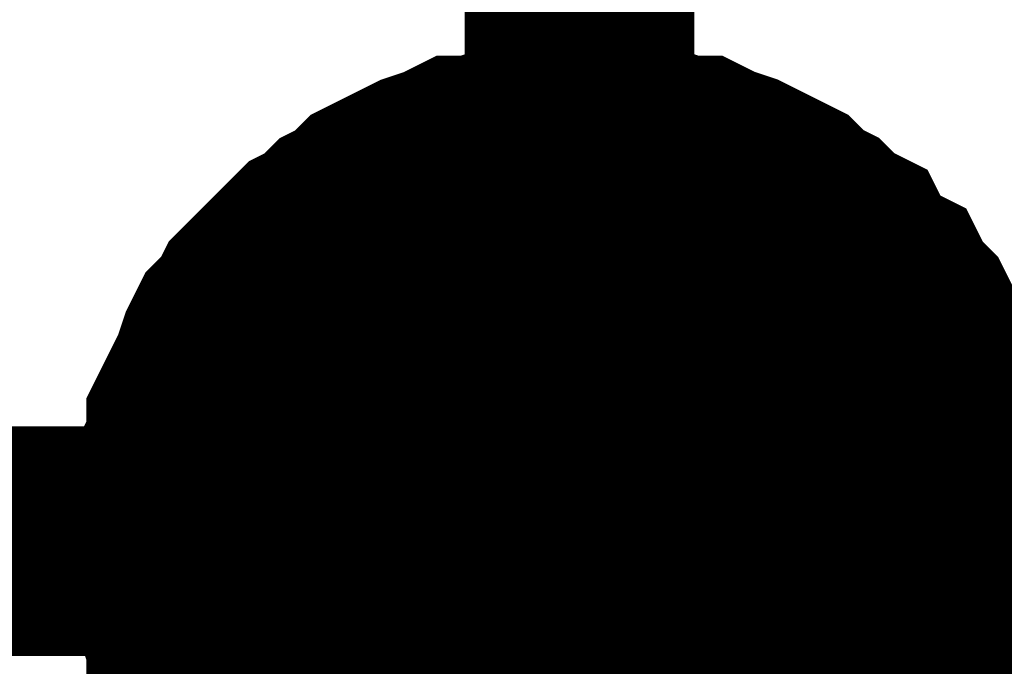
# Model space of a CAD drawing. Header units: inches. Extents: x 0 to 17, y 0 to 11.
# Tile 9 of 48: x 5.9216 to 5.9722, y 5.5435 to 5.5767. Entities that reach past the tile are written whole.
import ezdxf

# ---------------------------------------------------------------- set-up
doc = ezdxf.new("R2010")
doc.units = ezdxf.units.IN
doc.header["$MEASUREMENT"] = 0
doc.layers.add('Sheet', color=255, linetype='Continuous')

msp = doc.modelspace()

# ---------------------------------------------------------------- linework, layer by layer
at = {"layer": 'Sheet'}
for points in [[(5.950396, 5.619738, 0.0118, 0.0118, 0), (5.950396, 5.549957, 0.0118, 0.0118, 0)], [(5.930177, 5.549957, 0.0118, 0.0118, 0), (5.930177, 5.551146, 0.0118, 0.0118, 0), (5.930177, 5.551939, 0.0118, 0.0118, 0), (5.930574, 5.552732, 0.0118, 0.0118, 0), (5.930574, 5.553922, 0.0118, 0.0118, 0), (5.93097, 5.554715, 0.0118, 0.0118, 0), (5.93097, 5.555904, 0.0118, 0.0118, 0), (5.931367, 5.556697, 0.0118, 0.0118, 0), (5.931763, 5.55749, 0.0118, 0.0118, 0), (5.93216, 5.558283, 0.0118, 0.0118, 0), (5.932556, 5.559472, 0.0118, 0.0118, 0), (5.932952, 5.560265, 0.0118, 0.0118, 0), (5.933745, 5.561058, 0.0118, 0.0118, 0), (5.934142, 5.561851, 0.0118, 0.0118, 0), (5.934935, 5.562644, 0.0118, 0.0118, 0), (5.935331, 5.563041, 0.0118, 0.0118, 0), (5.936124, 5.563834, 0.0118, 0.0118, 0), (5.936917, 5.564627, 0.0118, 0.0118, 0), (5.93771, 5.565023, 0.0118, 0.0118, 0), (5.938503, 5.565816, 0.0118, 0.0118, 0), (5.939296, 5.566213, 0.0118, 0.0118, 0), (5.940089, 5.567005, 0.0118, 0.0118, 0), (5.940882, 5.567402, 0.0118, 0.0118, 0), (5.941674, 5.567798, 0.0118, 0.0118, 0), (5.942467, 5.568195, 0.0118, 0.0118, 0), (5.943657, 5.568591, 0.0118, 0.0118, 0), (5.94445, 5.568988, 0.0118, 0.0118, 0), (5.945243, 5.568988, 0.0118, 0.0118, 0), (5.946432, 5.569384, 0.0118, 0.0118, 0), (5.947225, 5.569384, 0.0118, 0.0118, 0), (5.948414, 5.569781, 0.0118, 0.0118, 0), (5.949207, 5.569781, 0.0118, 0.0118, 0), (5.950396, 5.569781, 0.0118, 0.0118, 0)], [(5.930177, 5.549957, 0.0118, 0.0118, 0), (5.930177, 5.551146, 0.0118, 0.0118, 0), (5.930177, 5.551939, 0.0118, 0.0118, 0), (5.930574, 5.552732, 0.0118, 0.0118, 0), (5.930574, 5.553922, 0.0118, 0.0118, 0), (5.93097, 5.554715, 0.0118, 0.0118, 0), (5.93097, 5.555904, 0.0118, 0.0118, 0), (5.931367, 5.556697, 0.0118, 0.0118, 0), (5.931763, 5.55749, 0.0118, 0.0118, 0), (5.93216, 5.558283, 0.0118, 0.0118, 0), (5.932556, 5.559472, 0.0118, 0.0118, 0), (5.932952, 5.560265, 0.0118, 0.0118, 0), (5.933745, 5.561058, 0.0118, 0.0118, 0), (5.934142, 5.561851, 0.0118, 0.0118, 0), (5.934935, 5.562644, 0.0118, 0.0118, 0), (5.935331, 5.563041, 0.0118, 0.0118, 0), (5.936124, 5.563834, 0.0118, 0.0118, 0), (5.936917, 5.564627, 0.0118, 0.0118, 0), (5.93771, 5.565023, 0.0118, 0.0118, 0), (5.938503, 5.565816, 0.0118, 0.0118, 0), (5.939296, 5.566213, 0.0118, 0.0118, 0), (5.940089, 5.567005, 0.0118, 0.0118, 0), (5.940882, 5.567402, 0.0118, 0.0118, 0), (5.941674, 5.567798, 0.0118, 0.0118, 0), (5.942467, 5.568195, 0.0118, 0.0118, 0), (5.943657, 5.568591, 0.0118, 0.0118, 0), (5.94445, 5.568988, 0.0118, 0.0118, 0), (5.945243, 5.568988, 0.0118, 0.0118, 0), (5.946432, 5.569384, 0.0118, 0.0118, 0), (5.947225, 5.569384, 0.0118, 0.0118, 0), (5.948414, 5.569781, 0.0118, 0.0118, 0), (5.949207, 5.569781, 0.0118, 0.0118, 0), (5.950396, 5.569781, 0.0118, 0.0118, 0)], [(5.930177, 5.549957, 0.0118, 0.0118, 0), (5.930177, 5.551146, 0.0118, 0.0118, 0), (5.930177, 5.551939, 0.0118, 0.0118, 0), (5.930574, 5.552732, 0.0118, 0.0118, 0), (5.930574, 5.553922, 0.0118, 0.0118, 0), (5.93097, 5.554715, 0.0118, 0.0118, 0), (5.93097, 5.555904, 0.0118, 0.0118, 0), (5.931367, 5.556697, 0.0118, 0.0118, 0), (5.931763, 5.55749, 0.0118, 0.0118, 0), (5.93216, 5.558283, 0.0118, 0.0118, 0), (5.932556, 5.559472, 0.0118, 0.0118, 0), (5.932952, 5.560265, 0.0118, 0.0118, 0), (5.933745, 5.561058, 0.0118, 0.0118, 0), (5.934142, 5.561851, 0.0118, 0.0118, 0), (5.934935, 5.562644, 0.0118, 0.0118, 0), (5.935331, 5.563041, 0.0118, 0.0118, 0), (5.936124, 5.563834, 0.0118, 0.0118, 0), (5.936917, 5.564627, 0.0118, 0.0118, 0), (5.93771, 5.565023, 0.0118, 0.0118, 0), (5.938503, 5.565816, 0.0118, 0.0118, 0), (5.939296, 5.566213, 0.0118, 0.0118, 0), (5.940089, 5.567005, 0.0118, 0.0118, 0), (5.940882, 5.567402, 0.0118, 0.0118, 0), (5.941674, 5.567798, 0.0118, 0.0118, 0), (5.942467, 5.568195, 0.0118, 0.0118, 0), (5.943657, 5.568591, 0.0118, 0.0118, 0), (5.94445, 5.568988, 0.0118, 0.0118, 0), (5.945243, 5.568988, 0.0118, 0.0118, 0), (5.946432, 5.569384, 0.0118, 0.0118, 0), (5.947225, 5.569384, 0.0118, 0.0118, 0), (5.948414, 5.569781, 0.0118, 0.0118, 0), (5.949207, 5.569781, 0.0118, 0.0118, 0), (5.950396, 5.569781, 0.0118, 0.0118, 0)], [(5.930177, 5.549957, 0.0118, 0.0118, 0), (5.930177, 5.551146, 0.0118, 0.0118, 0), (5.930177, 5.551939, 0.0118, 0.0118, 0), (5.930574, 5.552732, 0.0118, 0.0118, 0), (5.930574, 5.553922, 0.0118, 0.0118, 0), (5.93097, 5.554715, 0.0118, 0.0118, 0), (5.93097, 5.555904, 0.0118, 0.0118, 0), (5.931367, 5.556697, 0.0118, 0.0118, 0), (5.931763, 5.55749, 0.0118, 0.0118, 0), (5.93216, 5.558283, 0.0118, 0.0118, 0), (5.932556, 5.559472, 0.0118, 0.0118, 0), (5.932952, 5.560265, 0.0118, 0.0118, 0), (5.933745, 5.561058, 0.0118, 0.0118, 0), (5.934142, 5.561851, 0.0118, 0.0118, 0), (5.934935, 5.562644, 0.0118, 0.0118, 0), (5.935331, 5.563041, 0.0118, 0.0118, 0), (5.936124, 5.563834, 0.0118, 0.0118, 0), (5.936917, 5.564627, 0.0118, 0.0118, 0), (5.93771, 5.565023, 0.0118, 0.0118, 0), (5.938503, 5.565816, 0.0118, 0.0118, 0), (5.939296, 5.566213, 0.0118, 0.0118, 0), (5.940089, 5.567005, 0.0118, 0.0118, 0), (5.940882, 5.567402, 0.0118, 0.0118, 0), (5.941674, 5.567798, 0.0118, 0.0118, 0), (5.942467, 5.568195, 0.0118, 0.0118, 0), (5.943657, 5.568591, 0.0118, 0.0118, 0), (5.94445, 5.568988, 0.0118, 0.0118, 0), (5.945243, 5.568988, 0.0118, 0.0118, 0), (5.946432, 5.569384, 0.0118, 0.0118, 0), (5.947225, 5.569384, 0.0118, 0.0118, 0), (5.948414, 5.569781, 0.0118, 0.0118, 0), (5.949207, 5.569781, 0.0118, 0.0118, 0), (5.950396, 5.569781, 0.0118, 0.0118, 0)], [(5.950396, 5.569781, 0.0118, 0.0118, 0), (5.950396, 5.569781, 0.0118, 0.0118, 0)], [(5.950396, 5.569781, 0.0118, 0.0118, 0), (5.951586, 5.569781, 0.0118, 0.0118, 0), (5.952379, 5.569781, 0.0118, 0.0118, 0), (5.953568, 5.569384, 0.0118, 0.0118, 0), (5.954361, 5.569384, 0.0118, 0.0118, 0), (5.95555, 5.568988, 0.0118, 0.0118, 0), (5.956343, 5.568988, 0.0118, 0.0118, 0), (5.957136, 5.568591, 0.0118, 0.0118, 0), (5.958326, 5.568195, 0.0118, 0.0118, 0), (5.959118, 5.567798, 0.0118, 0.0118, 0), (5.959911, 5.567402, 0.0118, 0.0118, 0), (5.960704, 5.567005, 0.0118, 0.0118, 0), (5.961497, 5.566213, 0.0118, 0.0118, 0), (5.96229, 5.565816, 0.0118, 0.0118, 0), (5.963083, 5.565023, 0.0118, 0.0118, 0), (5.963876, 5.564627, 0.0118, 0.0118, 0), (5.964272, 5.563834, 0.0118, 0.0118, 0), (5.965065, 5.563041, 0.0118, 0.0118, 0), (5.965858, 5.562644, 0.0118, 0.0118, 0), (5.966255, 5.561851, 0.0118, 0.0118, 0), (5.967048, 5.561058, 0.0118, 0.0118, 0), (5.967444, 5.560265, 0.0118, 0.0118, 0), (5.96784, 5.559472, 0.0118, 0.0118, 0), (5.968237, 5.558283, 0.0118, 0.0118, 0), (5.968633, 5.55749, 0.0118, 0.0118, 0), (5.96903, 5.556697, 0.0118, 0.0118, 0), (5.969426, 5.555904, 0.0118, 0.0118, 0), (5.969426, 5.554715, 0.0118, 0.0118, 0), (5.969823, 5.553922, 0.0118, 0.0118, 0), (5.969823, 5.552732, 0.0118, 0.0118, 0), (5.970219, 5.551939, 0.0118, 0.0118, 0), (5.970219, 5.551146, 0.0118, 0.0118, 0), (5.970219, 5.549957, 0.0118, 0.0118, 0)], [(5.950396, 5.569781, 0.0118, 0.0118, 0), (5.950396, 5.569781, 0.0118, 0.0118, 0)], [(5.950396, 5.569781, 0.0118, 0.0118, 0), (5.951586, 5.569781, 0.0118, 0.0118, 0), (5.952379, 5.569781, 0.0118, 0.0118, 0), (5.953568, 5.569384, 0.0118, 0.0118, 0), (5.954361, 5.569384, 0.0118, 0.0118, 0), (5.95555, 5.568988, 0.0118, 0.0118, 0), (5.956343, 5.568988, 0.0118, 0.0118, 0), (5.957136, 5.568591, 0.0118, 0.0118, 0), (5.958326, 5.568195, 0.0118, 0.0118, 0), (5.959118, 5.567798, 0.0118, 0.0118, 0), (5.959911, 5.567402, 0.0118, 0.0118, 0), (5.960704, 5.567005, 0.0118, 0.0118, 0), (5.961497, 5.566213, 0.0118, 0.0118, 0), (5.96229, 5.565816, 0.0118, 0.0118, 0), (5.963083, 5.565023, 0.0118, 0.0118, 0), (5.963876, 5.564627, 0.0118, 0.0118, 0), (5.964272, 5.563834, 0.0118, 0.0118, 0), (5.965065, 5.563041, 0.0118, 0.0118, 0), (5.965858, 5.562644, 0.0118, 0.0118, 0), (5.966255, 5.561851, 0.0118, 0.0118, 0), (5.967048, 5.561058, 0.0118, 0.0118, 0), (5.967444, 5.560265, 0.0118, 0.0118, 0), (5.96784, 5.559472, 0.0118, 0.0118, 0), (5.968237, 5.558283, 0.0118, 0.0118, 0), (5.968633, 5.55749, 0.0118, 0.0118, 0), (5.96903, 5.556697, 0.0118, 0.0118, 0), (5.969426, 5.555904, 0.0118, 0.0118, 0), (5.969426, 5.554715, 0.0118, 0.0118, 0), (5.969823, 5.553922, 0.0118, 0.0118, 0), (5.969823, 5.552732, 0.0118, 0.0118, 0), (5.970219, 5.551939, 0.0118, 0.0118, 0), (5.970219, 5.551146, 0.0118, 0.0118, 0), (5.970219, 5.549957, 0.0118, 0.0118, 0)], [(5.950396, 5.569781, 0.0118, 0.0118, 0), (5.950396, 5.569781, 0.0118, 0.0118, 0)], [(5.950396, 5.569781, 0.0118, 0.0118, 0), (5.951586, 5.569781, 0.0118, 0.0118, 0), (5.952379, 5.569781, 0.0118, 0.0118, 0), (5.953568, 5.569384, 0.0118, 0.0118, 0), (5.954361, 5.569384, 0.0118, 0.0118, 0), (5.95555, 5.568988, 0.0118, 0.0118, 0), (5.956343, 5.568988, 0.0118, 0.0118, 0), (5.957136, 5.568591, 0.0118, 0.0118, 0), (5.958326, 5.568195, 0.0118, 0.0118, 0), (5.959118, 5.567798, 0.0118, 0.0118, 0), (5.959911, 5.567402, 0.0118, 0.0118, 0), (5.960704, 5.567005, 0.0118, 0.0118, 0), (5.961497, 5.566213, 0.0118, 0.0118, 0), (5.96229, 5.565816, 0.0118, 0.0118, 0), (5.963083, 5.565023, 0.0118, 0.0118, 0), (5.963876, 5.564627, 0.0118, 0.0118, 0), (5.964272, 5.563834, 0.0118, 0.0118, 0), (5.965065, 5.563041, 0.0118, 0.0118, 0), (5.965858, 5.562644, 0.0118, 0.0118, 0), (5.966255, 5.561851, 0.0118, 0.0118, 0), (5.967048, 5.561058, 0.0118, 0.0118, 0), (5.967444, 5.560265, 0.0118, 0.0118, 0), (5.96784, 5.559472, 0.0118, 0.0118, 0), (5.968237, 5.558283, 0.0118, 0.0118, 0), (5.968633, 5.55749, 0.0118, 0.0118, 0), (5.96903, 5.556697, 0.0118, 0.0118, 0), (5.969426, 5.555904, 0.0118, 0.0118, 0), (5.969426, 5.554715, 0.0118, 0.0118, 0), (5.969823, 5.553922, 0.0118, 0.0118, 0), (5.969823, 5.552732, 0.0118, 0.0118, 0), (5.970219, 5.551939, 0.0118, 0.0118, 0), (5.970219, 5.551146, 0.0118, 0.0118, 0), (5.970219, 5.549957, 0.0118, 0.0118, 0)], [(5.950396, 5.569781, 0.0118, 0.0118, 0), (5.950396, 5.569781, 0.0118, 0.0118, 0)], [(5.950396, 5.569781, 0.0118, 0.0118, 0), (5.951586, 5.569781, 0.0118, 0.0118, 0), (5.952379, 5.569781, 0.0118, 0.0118, 0), (5.953568, 5.569384, 0.0118, 0.0118, 0), (5.954361, 5.569384, 0.0118, 0.0118, 0), (5.95555, 5.568988, 0.0118, 0.0118, 0), (5.956343, 5.568988, 0.0118, 0.0118, 0), (5.957136, 5.568591, 0.0118, 0.0118, 0), (5.958326, 5.568195, 0.0118, 0.0118, 0), (5.959118, 5.567798, 0.0118, 0.0118, 0), (5.959911, 5.567402, 0.0118, 0.0118, 0), (5.960704, 5.567005, 0.0118, 0.0118, 0), (5.961497, 5.566213, 0.0118, 0.0118, 0), (5.96229, 5.565816, 0.0118, 0.0118, 0), (5.963083, 5.565023, 0.0118, 0.0118, 0), (5.963876, 5.564627, 0.0118, 0.0118, 0), (5.964272, 5.563834, 0.0118, 0.0118, 0), (5.965065, 5.563041, 0.0118, 0.0118, 0), (5.965858, 5.562644, 0.0118, 0.0118, 0), (5.966255, 5.561851, 0.0118, 0.0118, 0), (5.967048, 5.561058, 0.0118, 0.0118, 0), (5.967444, 5.560265, 0.0118, 0.0118, 0), (5.96784, 5.559472, 0.0118, 0.0118, 0), (5.968237, 5.558283, 0.0118, 0.0118, 0), (5.968633, 5.55749, 0.0118, 0.0118, 0), (5.96903, 5.556697, 0.0118, 0.0118, 0), (5.969426, 5.555904, 0.0118, 0.0118, 0), (5.969426, 5.554715, 0.0118, 0.0118, 0), (5.969823, 5.553922, 0.0118, 0.0118, 0), (5.969823, 5.552732, 0.0118, 0.0118, 0), (5.970219, 5.551939, 0.0118, 0.0118, 0), (5.970219, 5.551146, 0.0118, 0.0118, 0), (5.970219, 5.549957, 0.0118, 0.0118, 0)], [(5.930177, 5.549957, 0.0039, 0.0039, 0), (5.930177, 5.551146, 0.0039, 0.0039, 0), (5.930177, 5.551939, 0.0039, 0.0039, 0), (5.930574, 5.552732, 0.0039, 0.0039, 0), (5.930574, 5.553922, 0.0039, 0.0039, 0), (5.93097, 5.554715, 0.0039, 0.0039, 0), (5.93097, 5.555904, 0.0039, 0.0039, 0), (5.931367, 5.556697, 0.0039, 0.0039, 0), (5.931763, 5.55749, 0.0039, 0.0039, 0), (5.93216, 5.558283, 0.0039, 0.0039, 0), (5.932556, 5.559472, 0.0039, 0.0039, 0), (5.932952, 5.560265, 0.0039, 0.0039, 0), (5.933745, 5.561058, 0.0039, 0.0039, 0), (5.934142, 5.561851, 0.0039, 0.0039, 0), (5.934935, 5.562644, 0.0039, 0.0039, 0), (5.935331, 5.563041, 0.0039, 0.0039, 0), (5.936124, 5.563834, 0.0039, 0.0039, 0), (5.936917, 5.564627, 0.0039, 0.0039, 0), (5.93771, 5.565023, 0.0039, 0.0039, 0), (5.938503, 5.565816, 0.0039, 0.0039, 0), (5.939296, 5.566213, 0.0039, 0.0039, 0), (5.940089, 5.567005, 0.0039, 0.0039, 0), (5.940882, 5.567402, 0.0039, 0.0039, 0), (5.941674, 5.567798, 0.0039, 0.0039, 0), (5.942467, 5.568195, 0.0039, 0.0039, 0), (5.943657, 5.568591, 0.0039, 0.0039, 0), (5.94445, 5.568988, 0.0039, 0.0039, 0), (5.945243, 5.568988, 0.0039, 0.0039, 0), (5.946432, 5.569384, 0.0039, 0.0039, 0), (5.947225, 5.569384, 0.0039, 0.0039, 0), (5.948414, 5.569781, 0.0039, 0.0039, 0), (5.949207, 5.569781, 0.0039, 0.0039, 0), (5.950396, 5.569781, 0.0039, 0.0039, 0)], [(5.930177, 5.549957, 0.0039, 0.0039, 0), (5.930177, 5.551146, 0.0039, 0.0039, 0), (5.930177, 5.551939, 0.0039, 0.0039, 0), (5.930574, 5.552732, 0.0039, 0.0039, 0), (5.930574, 5.553922, 0.0039, 0.0039, 0), (5.93097, 5.554715, 0.0039, 0.0039, 0), (5.93097, 5.555904, 0.0039, 0.0039, 0), (5.931367, 5.556697, 0.0039, 0.0039, 0), (5.931763, 5.55749, 0.0039, 0.0039, 0), (5.93216, 5.558283, 0.0039, 0.0039, 0), (5.932556, 5.559472, 0.0039, 0.0039, 0), (5.932952, 5.560265, 0.0039, 0.0039, 0), (5.933745, 5.561058, 0.0039, 0.0039, 0), (5.934142, 5.561851, 0.0039, 0.0039, 0), (5.934935, 5.562644, 0.0039, 0.0039, 0), (5.935331, 5.563041, 0.0039, 0.0039, 0), (5.936124, 5.563834, 0.0039, 0.0039, 0), (5.936917, 5.564627, 0.0039, 0.0039, 0), (5.93771, 5.565023, 0.0039, 0.0039, 0), (5.938503, 5.565816, 0.0039, 0.0039, 0), (5.939296, 5.566213, 0.0039, 0.0039, 0), (5.940089, 5.567005, 0.0039, 0.0039, 0), (5.940882, 5.567402, 0.0039, 0.0039, 0), (5.941674, 5.567798, 0.0039, 0.0039, 0), (5.942467, 5.568195, 0.0039, 0.0039, 0), (5.943657, 5.568591, 0.0039, 0.0039, 0), (5.94445, 5.568988, 0.0039, 0.0039, 0), (5.945243, 5.568988, 0.0039, 0.0039, 0), (5.946432, 5.569384, 0.0039, 0.0039, 0), (5.947225, 5.569384, 0.0039, 0.0039, 0), (5.948414, 5.569781, 0.0039, 0.0039, 0), (5.949207, 5.569781, 0.0039, 0.0039, 0), (5.950396, 5.569781, 0.0039, 0.0039, 0)], [(5.930177, 5.549957, 0.0039, 0.0039, 0), (5.930177, 5.551146, 0.0039, 0.0039, 0), (5.930177, 5.551939, 0.0039, 0.0039, 0), (5.930574, 5.552732, 0.0039, 0.0039, 0), (5.930574, 5.553922, 0.0039, 0.0039, 0), (5.93097, 5.554715, 0.0039, 0.0039, 0), (5.93097, 5.555904, 0.0039, 0.0039, 0), (5.931367, 5.556697, 0.0039, 0.0039, 0), (5.931763, 5.55749, 0.0039, 0.0039, 0), (5.93216, 5.558283, 0.0039, 0.0039, 0), (5.932556, 5.559472, 0.0039, 0.0039, 0), (5.932952, 5.560265, 0.0039, 0.0039, 0), (5.933745, 5.561058, 0.0039, 0.0039, 0), (5.934142, 5.561851, 0.0039, 0.0039, 0), (5.934935, 5.562644, 0.0039, 0.0039, 0), (5.935331, 5.563041, 0.0039, 0.0039, 0), (5.936124, 5.563834, 0.0039, 0.0039, 0), (5.936917, 5.564627, 0.0039, 0.0039, 0), (5.93771, 5.565023, 0.0039, 0.0039, 0), (5.938503, 5.565816, 0.0039, 0.0039, 0), (5.939296, 5.566213, 0.0039, 0.0039, 0), (5.940089, 5.567005, 0.0039, 0.0039, 0), (5.940882, 5.567402, 0.0039, 0.0039, 0), (5.941674, 5.567798, 0.0039, 0.0039, 0), (5.942467, 5.568195, 0.0039, 0.0039, 0), (5.943657, 5.568591, 0.0039, 0.0039, 0), (5.94445, 5.568988, 0.0039, 0.0039, 0), (5.945243, 5.568988, 0.0039, 0.0039, 0), (5.946432, 5.569384, 0.0039, 0.0039, 0), (5.947225, 5.569384, 0.0039, 0.0039, 0), (5.948414, 5.569781, 0.0039, 0.0039, 0), (5.949207, 5.569781, 0.0039, 0.0039, 0), (5.950396, 5.569781, 0.0039, 0.0039, 0)], [(5.930177, 5.549957, 0.0039, 0.0039, 0), (5.930177, 5.551146, 0.0039, 0.0039, 0), (5.930177, 5.551939, 0.0039, 0.0039, 0), (5.930574, 5.552732, 0.0039, 0.0039, 0), (5.930574, 5.553922, 0.0039, 0.0039, 0), (5.93097, 5.554715, 0.0039, 0.0039, 0), (5.93097, 5.555904, 0.0039, 0.0039, 0), (5.931367, 5.556697, 0.0039, 0.0039, 0), (5.931763, 5.55749, 0.0039, 0.0039, 0), (5.93216, 5.558283, 0.0039, 0.0039, 0), (5.932556, 5.559472, 0.0039, 0.0039, 0), (5.932952, 5.560265, 0.0039, 0.0039, 0), (5.933745, 5.561058, 0.0039, 0.0039, 0), (5.934142, 5.561851, 0.0039, 0.0039, 0), (5.934935, 5.562644, 0.0039, 0.0039, 0), (5.935331, 5.563041, 0.0039, 0.0039, 0), (5.936124, 5.563834, 0.0039, 0.0039, 0), (5.936917, 5.564627, 0.0039, 0.0039, 0), (5.93771, 5.565023, 0.0039, 0.0039, 0), (5.938503, 5.565816, 0.0039, 0.0039, 0), (5.939296, 5.566213, 0.0039, 0.0039, 0), (5.940089, 5.567005, 0.0039, 0.0039, 0), (5.940882, 5.567402, 0.0039, 0.0039, 0), (5.941674, 5.567798, 0.0039, 0.0039, 0), (5.942467, 5.568195, 0.0039, 0.0039, 0), (5.943657, 5.568591, 0.0039, 0.0039, 0), (5.94445, 5.568988, 0.0039, 0.0039, 0), (5.945243, 5.568988, 0.0039, 0.0039, 0), (5.946432, 5.569384, 0.0039, 0.0039, 0), (5.947225, 5.569384, 0.0039, 0.0039, 0), (5.948414, 5.569781, 0.0039, 0.0039, 0), (5.949207, 5.569781, 0.0039, 0.0039, 0), (5.950396, 5.569781, 0.0039, 0.0039, 0)], [(5.950396, 5.569781, 0.0039, 0.0039, 0), (5.950396, 5.569781, 0.0039, 0.0039, 0)], [(5.950396, 5.569781, 0.0039, 0.0039, 0), (5.951586, 5.569781, 0.0039, 0.0039, 0), (5.952379, 5.569781, 0.0039, 0.0039, 0), (5.953568, 5.569384, 0.0039, 0.0039, 0), (5.954361, 5.569384, 0.0039, 0.0039, 0), (5.95555, 5.568988, 0.0039, 0.0039, 0), (5.956343, 5.568988, 0.0039, 0.0039, 0), (5.957136, 5.568591, 0.0039, 0.0039, 0), (5.958326, 5.568195, 0.0039, 0.0039, 0), (5.959118, 5.567798, 0.0039, 0.0039, 0), (5.959911, 5.567402, 0.0039, 0.0039, 0), (5.960704, 5.567005, 0.0039, 0.0039, 0), (5.961497, 5.566213, 0.0039, 0.0039, 0), (5.96229, 5.565816, 0.0039, 0.0039, 0), (5.963083, 5.565023, 0.0039, 0.0039, 0), (5.963876, 5.564627, 0.0039, 0.0039, 0), (5.964272, 5.563834, 0.0039, 0.0039, 0), (5.965065, 5.563041, 0.0039, 0.0039, 0), (5.965858, 5.562644, 0.0039, 0.0039, 0), (5.966255, 5.561851, 0.0039, 0.0039, 0), (5.967048, 5.561058, 0.0039, 0.0039, 0), (5.967444, 5.560265, 0.0039, 0.0039, 0), (5.96784, 5.559472, 0.0039, 0.0039, 0), (5.968237, 5.558283, 0.0039, 0.0039, 0), (5.968633, 5.55749, 0.0039, 0.0039, 0), (5.96903, 5.556697, 0.0039, 0.0039, 0), (5.969426, 5.555904, 0.0039, 0.0039, 0), (5.969426, 5.554715, 0.0039, 0.0039, 0), (5.969823, 5.553922, 0.0039, 0.0039, 0), (5.969823, 5.552732, 0.0039, 0.0039, 0), (5.970219, 5.551939, 0.0039, 0.0039, 0), (5.970219, 5.551146, 0.0039, 0.0039, 0), (5.970219, 5.549957, 0.0039, 0.0039, 0)], [(5.950396, 5.569781, 0.0039, 0.0039, 0), (5.950396, 5.569781, 0.0039, 0.0039, 0)], [(5.950396, 5.569781, 0.0039, 0.0039, 0), (5.951586, 5.569781, 0.0039, 0.0039, 0), (5.952379, 5.569781, 0.0039, 0.0039, 0), (5.953568, 5.569384, 0.0039, 0.0039, 0), (5.954361, 5.569384, 0.0039, 0.0039, 0), (5.95555, 5.568988, 0.0039, 0.0039, 0), (5.956343, 5.568988, 0.0039, 0.0039, 0), (5.957136, 5.568591, 0.0039, 0.0039, 0), (5.958326, 5.568195, 0.0039, 0.0039, 0), (5.959118, 5.567798, 0.0039, 0.0039, 0), (5.959911, 5.567402, 0.0039, 0.0039, 0), (5.960704, 5.567005, 0.0039, 0.0039, 0), (5.961497, 5.566213, 0.0039, 0.0039, 0), (5.96229, 5.565816, 0.0039, 0.0039, 0), (5.963083, 5.565023, 0.0039, 0.0039, 0), (5.963876, 5.564627, 0.0039, 0.0039, 0), (5.964272, 5.563834, 0.0039, 0.0039, 0), (5.965065, 5.563041, 0.0039, 0.0039, 0), (5.965858, 5.562644, 0.0039, 0.0039, 0), (5.966255, 5.561851, 0.0039, 0.0039, 0), (5.967048, 5.561058, 0.0039, 0.0039, 0), (5.967444, 5.560265, 0.0039, 0.0039, 0), (5.96784, 5.559472, 0.0039, 0.0039, 0), (5.968237, 5.558283, 0.0039, 0.0039, 0), (5.968633, 5.55749, 0.0039, 0.0039, 0), (5.96903, 5.556697, 0.0039, 0.0039, 0), (5.969426, 5.555904, 0.0039, 0.0039, 0), (5.969426, 5.554715, 0.0039, 0.0039, 0), (5.969823, 5.553922, 0.0039, 0.0039, 0), (5.969823, 5.552732, 0.0039, 0.0039, 0), (5.970219, 5.551939, 0.0039, 0.0039, 0), (5.970219, 5.551146, 0.0039, 0.0039, 0), (5.970219, 5.549957, 0.0039, 0.0039, 0)], [(5.950396, 5.569781, 0.0039, 0.0039, 0), (5.950396, 5.569781, 0.0039, 0.0039, 0)], [(5.950396, 5.569781, 0.0039, 0.0039, 0), (5.951586, 5.569781, 0.0039, 0.0039, 0), (5.952379, 5.569781, 0.0039, 0.0039, 0), (5.953568, 5.569384, 0.0039, 0.0039, 0), (5.954361, 5.569384, 0.0039, 0.0039, 0), (5.95555, 5.568988, 0.0039, 0.0039, 0), (5.956343, 5.568988, 0.0039, 0.0039, 0), (5.957136, 5.568591, 0.0039, 0.0039, 0), (5.958326, 5.568195, 0.0039, 0.0039, 0), (5.959118, 5.567798, 0.0039, 0.0039, 0), (5.959911, 5.567402, 0.0039, 0.0039, 0), (5.960704, 5.567005, 0.0039, 0.0039, 0), (5.961497, 5.566213, 0.0039, 0.0039, 0), (5.96229, 5.565816, 0.0039, 0.0039, 0), (5.963083, 5.565023, 0.0039, 0.0039, 0), (5.963876, 5.564627, 0.0039, 0.0039, 0), (5.964272, 5.563834, 0.0039, 0.0039, 0), (5.965065, 5.563041, 0.0039, 0.0039, 0), (5.965858, 5.562644, 0.0039, 0.0039, 0), (5.966255, 5.561851, 0.0039, 0.0039, 0), (5.967048, 5.561058, 0.0039, 0.0039, 0), (5.967444, 5.560265, 0.0039, 0.0039, 0), (5.96784, 5.559472, 0.0039, 0.0039, 0), (5.968237, 5.558283, 0.0039, 0.0039, 0), (5.968633, 5.55749, 0.0039, 0.0039, 0), (5.96903, 5.556697, 0.0039, 0.0039, 0), (5.969426, 5.555904, 0.0039, 0.0039, 0), (5.969426, 5.554715, 0.0039, 0.0039, 0), (5.969823, 5.553922, 0.0039, 0.0039, 0), (5.969823, 5.552732, 0.0039, 0.0039, 0), (5.970219, 5.551939, 0.0039, 0.0039, 0), (5.970219, 5.551146, 0.0039, 0.0039, 0), (5.970219, 5.549957, 0.0039, 0.0039, 0)], [(5.950396, 5.569781, 0.0039, 0.0039, 0), (5.950396, 5.569781, 0.0039, 0.0039, 0)], [(5.950396, 5.569781, 0.0039, 0.0039, 0), (5.951586, 5.569781, 0.0039, 0.0039, 0), (5.952379, 5.569781, 0.0039, 0.0039, 0), (5.953568, 5.569384, 0.0039, 0.0039, 0), (5.954361, 5.569384, 0.0039, 0.0039, 0), (5.95555, 5.568988, 0.0039, 0.0039, 0), (5.956343, 5.568988, 0.0039, 0.0039, 0), (5.957136, 5.568591, 0.0039, 0.0039, 0), (5.958326, 5.568195, 0.0039, 0.0039, 0), (5.959118, 5.567798, 0.0039, 0.0039, 0), (5.959911, 5.567402, 0.0039, 0.0039, 0), (5.960704, 5.567005, 0.0039, 0.0039, 0), (5.961497, 5.566213, 0.0039, 0.0039, 0), (5.96229, 5.565816, 0.0039, 0.0039, 0), (5.963083, 5.565023, 0.0039, 0.0039, 0), (5.963876, 5.564627, 0.0039, 0.0039, 0), (5.964272, 5.563834, 0.0039, 0.0039, 0), (5.965065, 5.563041, 0.0039, 0.0039, 0), (5.965858, 5.562644, 0.0039, 0.0039, 0), (5.966255, 5.561851, 0.0039, 0.0039, 0), (5.967048, 5.561058, 0.0039, 0.0039, 0), (5.967444, 5.560265, 0.0039, 0.0039, 0), (5.96784, 5.559472, 0.0039, 0.0039, 0), (5.968237, 5.558283, 0.0039, 0.0039, 0), (5.968633, 5.55749, 0.0039, 0.0039, 0), (5.96903, 5.556697, 0.0039, 0.0039, 0), (5.969426, 5.555904, 0.0039, 0.0039, 0), (5.969426, 5.554715, 0.0039, 0.0039, 0), (5.969823, 5.553922, 0.0039, 0.0039, 0), (5.969823, 5.552732, 0.0039, 0.0039, 0), (5.970219, 5.551939, 0.0039, 0.0039, 0), (5.970219, 5.551146, 0.0039, 0.0039, 0), (5.970219, 5.549957, 0.0039, 0.0039, 0)], [(5.630457, 5.549957, 0.0118, 0.0118, 0), (5.950396, 5.549957, 0.0118, 0.0118, 0), (8.100373, 5.549957, 0.0118, 0.0118, 0)], [(5.934935, 5.537269, 0.0118, 0.0118, 0), (5.934142, 5.538062, 0.0118, 0.0118, 0), (5.933745, 5.538855, 0.0118, 0.0118, 0), (5.932952, 5.539648, 0.0118, 0.0118, 0), (5.932556, 5.540441, 0.0118, 0.0118, 0), (5.93216, 5.541234, 0.0118, 0.0118, 0), (5.931763, 5.542027, 0.0118, 0.0118, 0), (5.931367, 5.543217, 0.0118, 0.0118, 0), (5.93097, 5.54401, 0.0118, 0.0118, 0), (5.93097, 5.544802, 0.0118, 0.0118, 0), (5.930574, 5.545992, 0.0118, 0.0118, 0), (5.930574, 5.546785, 0.0118, 0.0118, 0), (5.930177, 5.547974, 0.0118, 0.0118, 0), (5.930177, 5.548767, 0.0118, 0.0118, 0), (5.930177, 5.549957, 0.0118, 0.0118, 0)], [(5.930177, 5.549957, 0.0118, 0.0118, 0), (5.930177, 5.549957, 0.0118, 0.0118, 0)], [(5.934935, 5.537269, 0.0118, 0.0118, 0), (5.934142, 5.538062, 0.0118, 0.0118, 0), (5.933745, 5.538855, 0.0118, 0.0118, 0), (5.932952, 5.539648, 0.0118, 0.0118, 0), (5.932556, 5.540441, 0.0118, 0.0118, 0), (5.93216, 5.541234, 0.0118, 0.0118, 0), (5.931763, 5.542027, 0.0118, 0.0118, 0), (5.931367, 5.543217, 0.0118, 0.0118, 0), (5.93097, 5.54401, 0.0118, 0.0118, 0), (5.93097, 5.544802, 0.0118, 0.0118, 0), (5.930574, 5.545992, 0.0118, 0.0118, 0), (5.930574, 5.546785, 0.0118, 0.0118, 0), (5.930177, 5.547974, 0.0118, 0.0118, 0), (5.930177, 5.548767, 0.0118, 0.0118, 0), (5.930177, 5.549957, 0.0118, 0.0118, 0)], [(5.930177, 5.549957, 0.0118, 0.0118, 0), (5.930177, 5.549957, 0.0118, 0.0118, 0)], [(5.934935, 5.537269, 0.0118, 0.0118, 0), (5.934142, 5.538062, 0.0118, 0.0118, 0), (5.933745, 5.538855, 0.0118, 0.0118, 0), (5.932952, 5.539648, 0.0118, 0.0118, 0), (5.932556, 5.540441, 0.0118, 0.0118, 0), (5.93216, 5.541234, 0.0118, 0.0118, 0), (5.931763, 5.542027, 0.0118, 0.0118, 0), (5.931367, 5.543217, 0.0118, 0.0118, 0), (5.93097, 5.54401, 0.0118, 0.0118, 0), (5.93097, 5.544802, 0.0118, 0.0118, 0), (5.930574, 5.545992, 0.0118, 0.0118, 0), (5.930574, 5.546785, 0.0118, 0.0118, 0), (5.930177, 5.547974, 0.0118, 0.0118, 0), (5.930177, 5.548767, 0.0118, 0.0118, 0), (5.930177, 5.549957, 0.0118, 0.0118, 0)], [(5.930177, 5.549957, 0.0118, 0.0118, 0), (5.930177, 5.549957, 0.0118, 0.0118, 0)], [(5.934935, 5.537269, 0.0118, 0.0118, 0), (5.934142, 5.538062, 0.0118, 0.0118, 0), (5.933745, 5.538855, 0.0118, 0.0118, 0), (5.932952, 5.539648, 0.0118, 0.0118, 0), (5.932556, 5.540441, 0.0118, 0.0118, 0), (5.93216, 5.541234, 0.0118, 0.0118, 0), (5.931763, 5.542027, 0.0118, 0.0118, 0), (5.931367, 5.543217, 0.0118, 0.0118, 0), (5.93097, 5.54401, 0.0118, 0.0118, 0), (5.93097, 5.544802, 0.0118, 0.0118, 0), (5.930574, 5.545992, 0.0118, 0.0118, 0), (5.930574, 5.546785, 0.0118, 0.0118, 0), (5.930177, 5.547974, 0.0118, 0.0118, 0), (5.930177, 5.548767, 0.0118, 0.0118, 0), (5.930177, 5.549957, 0.0118, 0.0118, 0)], [(5.930177, 5.549957, 0.0118, 0.0118, 0), (5.930177, 5.549957, 0.0118, 0.0118, 0)], [(5.970219, 5.549957, 0.0118, 0.0118, 0), (5.970219, 5.548767, 0.0118, 0.0118, 0), (5.970219, 5.547974, 0.0118, 0.0118, 0), (5.969823, 5.546785, 0.0118, 0.0118, 0), (5.969823, 5.545992, 0.0118, 0.0118, 0), (5.969426, 5.544802, 0.0118, 0.0118, 0), (5.969426, 5.54401, 0.0118, 0.0118, 0), (5.96903, 5.543217, 0.0118, 0.0118, 0), (5.968633, 5.542027, 0.0118, 0.0118, 0), (5.968237, 5.541234, 0.0118, 0.0118, 0), (5.96784, 5.540441, 0.0118, 0.0118, 0), (5.967444, 5.539648, 0.0118, 0.0118, 0), (5.967048, 5.538855, 0.0118, 0.0118, 0), (5.966255, 5.538062, 0.0118, 0.0118, 0), (5.965858, 5.537269, 0.0118, 0.0118, 0)], [(5.970219, 5.549957, 0.0118, 0.0118, 0), (5.970219, 5.548767, 0.0118, 0.0118, 0), (5.970219, 5.547974, 0.0118, 0.0118, 0), (5.969823, 5.546785, 0.0118, 0.0118, 0), (5.969823, 5.545992, 0.0118, 0.0118, 0), (5.969426, 5.544802, 0.0118, 0.0118, 0), (5.969426, 5.54401, 0.0118, 0.0118, 0), (5.96903, 5.543217, 0.0118, 0.0118, 0), (5.968633, 5.542027, 0.0118, 0.0118, 0), (5.968237, 5.541234, 0.0118, 0.0118, 0), (5.96784, 5.540441, 0.0118, 0.0118, 0), (5.967444, 5.539648, 0.0118, 0.0118, 0), (5.967048, 5.538855, 0.0118, 0.0118, 0), (5.966255, 5.538062, 0.0118, 0.0118, 0), (5.965858, 5.537269, 0.0118, 0.0118, 0)], [(5.970219, 5.549957, 0.0118, 0.0118, 0), (5.970219, 5.548767, 0.0118, 0.0118, 0), (5.970219, 5.547974, 0.0118, 0.0118, 0), (5.969823, 5.546785, 0.0118, 0.0118, 0), (5.969823, 5.545992, 0.0118, 0.0118, 0), (5.969426, 5.544802, 0.0118, 0.0118, 0), (5.969426, 5.54401, 0.0118, 0.0118, 0), (5.96903, 5.543217, 0.0118, 0.0118, 0), (5.968633, 5.542027, 0.0118, 0.0118, 0), (5.968237, 5.541234, 0.0118, 0.0118, 0), (5.96784, 5.540441, 0.0118, 0.0118, 0), (5.967444, 5.539648, 0.0118, 0.0118, 0), (5.967048, 5.538855, 0.0118, 0.0118, 0), (5.966255, 5.538062, 0.0118, 0.0118, 0), (5.965858, 5.537269, 0.0118, 0.0118, 0)], [(5.970219, 5.549957, 0.0118, 0.0118, 0), (5.970219, 5.548767, 0.0118, 0.0118, 0), (5.970219, 5.547974, 0.0118, 0.0118, 0), (5.969823, 5.546785, 0.0118, 0.0118, 0), (5.969823, 5.545992, 0.0118, 0.0118, 0), (5.969426, 5.544802, 0.0118, 0.0118, 0), (5.969426, 5.54401, 0.0118, 0.0118, 0), (5.96903, 5.543217, 0.0118, 0.0118, 0), (5.968633, 5.542027, 0.0118, 0.0118, 0), (5.968237, 5.541234, 0.0118, 0.0118, 0), (5.96784, 5.540441, 0.0118, 0.0118, 0), (5.967444, 5.539648, 0.0118, 0.0118, 0), (5.967048, 5.538855, 0.0118, 0.0118, 0), (5.966255, 5.538062, 0.0118, 0.0118, 0), (5.965858, 5.537269, 0.0118, 0.0118, 0)], [(5.970219, 5.549957, 0.0118, 0.0118, 0), (5.970219, 5.549957, 0.0118, 0.0118, 0), (5.970219, 5.549957, 0.0118, 0.0118, 0), (5.970219, 5.549957, 0.0118, 0.0118, 0), (5.970219, 5.549957, 0.0118, 0.0118, 0), (5.970219, 5.549957, 0.0118, 0.0118, 0), (5.970219, 5.549957, 0.0118, 0.0118, 0), (5.970219, 5.549957, 0.0118, 0.0118, 0), (5.970219, 5.549957, 0.0118, 0.0118, 0), (5.970219, 5.549957, 0.0118, 0.0118, 0), (5.970219, 5.549957, 0.0118, 0.0118, 0), (5.970219, 5.549957, 0.0118, 0.0118, 0), (5.970219, 5.549957, 0.0118, 0.0118, 0), (5.970219, 5.549957, 0.0118, 0.0118, 0), (5.970219, 5.549957, 0.0118, 0.0118, 0), (5.970219, 5.549957, 0.0118, 0.0118, 0), (5.970219, 5.549957, 0.0118, 0.0118, 0), (5.970219, 5.549957, 0.0118, 0.0118, 0), (5.970219, 5.549957, 0.0118, 0.0118, 0), (5.970219, 5.549957, 0.0118, 0.0118, 0), (5.970219, 5.549957, 0.0118, 0.0118, 0), (5.970219, 5.549957, 0.0118, 0.0118, 0), (5.970219, 5.549957, 0.0118, 0.0118, 0), (5.970219, 5.549957, 0.0118, 0.0118, 0), (5.970219, 5.549957, 0.0118, 0.0118, 0), (5.970219, 5.549957, 0.0118, 0.0118, 0), (5.970219, 5.549957, 0.0118, 0.0118, 0), (5.970219, 5.549957, 0.0118, 0.0118, 0), (5.970219, 5.549957, 0.0118, 0.0118, 0), (5.970219, 5.549957, 0.0118, 0.0118, 0), (5.970219, 5.549957, 0.0118, 0.0118, 0), (5.970219, 5.549957, 0.0118, 0.0118, 0), (5.970219, 5.549957, 0.0118, 0.0118, 0)], [(5.970219, 5.549957, 0.0118, 0.0118, 0), (5.970219, 5.549957, 0.0118, 0.0118, 0)], [(5.970219, 5.549957, 0.0118, 0.0118, 0), (5.970219, 5.549957, 0.0118, 0.0118, 0), (5.970219, 5.549957, 0.0118, 0.0118, 0), (5.970219, 5.549957, 0.0118, 0.0118, 0), (5.970219, 5.549957, 0.0118, 0.0118, 0), (5.970219, 5.549957, 0.0118, 0.0118, 0), (5.970219, 5.549957, 0.0118, 0.0118, 0), (5.970219, 5.549957, 0.0118, 0.0118, 0), (5.970219, 5.549957, 0.0118, 0.0118, 0), (5.970219, 5.549957, 0.0118, 0.0118, 0), (5.970219, 5.549957, 0.0118, 0.0118, 0), (5.970219, 5.549957, 0.0118, 0.0118, 0), (5.970219, 5.549957, 0.0118, 0.0118, 0), (5.970219, 5.549957, 0.0118, 0.0118, 0), (5.970219, 5.549957, 0.0118, 0.0118, 0), (5.970219, 5.549957, 0.0118, 0.0118, 0), (5.970219, 5.549957, 0.0118, 0.0118, 0), (5.970219, 5.549957, 0.0118, 0.0118, 0), (5.970219, 5.549957, 0.0118, 0.0118, 0), (5.970219, 5.549957, 0.0118, 0.0118, 0), (5.970219, 5.549957, 0.0118, 0.0118, 0), (5.970219, 5.549957, 0.0118, 0.0118, 0), (5.970219, 5.549957, 0.0118, 0.0118, 0), (5.970219, 5.549957, 0.0118, 0.0118, 0), (5.970219, 5.549957, 0.0118, 0.0118, 0), (5.970219, 5.549957, 0.0118, 0.0118, 0), (5.970219, 5.549957, 0.0118, 0.0118, 0), (5.970219, 5.549957, 0.0118, 0.0118, 0), (5.970219, 5.549957, 0.0118, 0.0118, 0), (5.970219, 5.549957, 0.0118, 0.0118, 0), (5.970219, 5.549957, 0.0118, 0.0118, 0), (5.970219, 5.549957, 0.0118, 0.0118, 0), (5.970219, 5.549957, 0.0118, 0.0118, 0)], [(5.970219, 5.549957, 0.0118, 0.0118, 0), (5.970219, 5.549957, 0.0118, 0.0118, 0)], [(5.970219, 5.549957, 0.0118, 0.0118, 0), (5.970219, 5.549957, 0.0118, 0.0118, 0), (5.970219, 5.549957, 0.0118, 0.0118, 0), (5.970219, 5.549957, 0.0118, 0.0118, 0), (5.970219, 5.549957, 0.0118, 0.0118, 0), (5.970219, 5.549957, 0.0118, 0.0118, 0), (5.970219, 5.549957, 0.0118, 0.0118, 0), (5.970219, 5.549957, 0.0118, 0.0118, 0), (5.970219, 5.549957, 0.0118, 0.0118, 0), (5.970219, 5.549957, 0.0118, 0.0118, 0), (5.970219, 5.549957, 0.0118, 0.0118, 0), (5.970219, 5.549957, 0.0118, 0.0118, 0), (5.970219, 5.549957, 0.0118, 0.0118, 0), (5.970219, 5.549957, 0.0118, 0.0118, 0), (5.970219, 5.549957, 0.0118, 0.0118, 0), (5.970219, 5.549957, 0.0118, 0.0118, 0), (5.970219, 5.549957, 0.0118, 0.0118, 0), (5.970219, 5.549957, 0.0118, 0.0118, 0), (5.970219, 5.549957, 0.0118, 0.0118, 0), (5.970219, 5.549957, 0.0118, 0.0118, 0), (5.970219, 5.549957, 0.0118, 0.0118, 0), (5.970219, 5.549957, 0.0118, 0.0118, 0), (5.970219, 5.549957, 0.0118, 0.0118, 0), (5.970219, 5.549957, 0.0118, 0.0118, 0), (5.970219, 5.549957, 0.0118, 0.0118, 0), (5.970219, 5.549957, 0.0118, 0.0118, 0), (5.970219, 5.549957, 0.0118, 0.0118, 0), (5.970219, 5.549957, 0.0118, 0.0118, 0), (5.970219, 5.549957, 0.0118, 0.0118, 0), (5.970219, 5.549957, 0.0118, 0.0118, 0), (5.970219, 5.549957, 0.0118, 0.0118, 0), (5.970219, 5.549957, 0.0118, 0.0118, 0), (5.970219, 5.549957, 0.0118, 0.0118, 0)], [(5.970219, 5.549957, 0.0118, 0.0118, 0), (5.970219, 5.549957, 0.0118, 0.0118, 0)], [(5.970219, 5.549957, 0.0118, 0.0118, 0), (5.970219, 5.549957, 0.0118, 0.0118, 0), (5.970219, 5.549957, 0.0118, 0.0118, 0), (5.970219, 5.549957, 0.0118, 0.0118, 0), (5.970219, 5.549957, 0.0118, 0.0118, 0), (5.970219, 5.549957, 0.0118, 0.0118, 0), (5.970219, 5.549957, 0.0118, 0.0118, 0), (5.970219, 5.549957, 0.0118, 0.0118, 0), (5.970219, 5.549957, 0.0118, 0.0118, 0), (5.970219, 5.549957, 0.0118, 0.0118, 0), (5.970219, 5.549957, 0.0118, 0.0118, 0), (5.970219, 5.549957, 0.0118, 0.0118, 0), (5.970219, 5.549957, 0.0118, 0.0118, 0), (5.970219, 5.549957, 0.0118, 0.0118, 0), (5.970219, 5.549957, 0.0118, 0.0118, 0), (5.970219, 5.549957, 0.0118, 0.0118, 0), (5.970219, 5.549957, 0.0118, 0.0118, 0), (5.970219, 5.549957, 0.0118, 0.0118, 0), (5.970219, 5.549957, 0.0118, 0.0118, 0), (5.970219, 5.549957, 0.0118, 0.0118, 0), (5.970219, 5.549957, 0.0118, 0.0118, 0), (5.970219, 5.549957, 0.0118, 0.0118, 0), (5.970219, 5.549957, 0.0118, 0.0118, 0), (5.970219, 5.549957, 0.0118, 0.0118, 0), (5.970219, 5.549957, 0.0118, 0.0118, 0), (5.970219, 5.549957, 0.0118, 0.0118, 0), (5.970219, 5.549957, 0.0118, 0.0118, 0), (5.970219, 5.549957, 0.0118, 0.0118, 0), (5.970219, 5.549957, 0.0118, 0.0118, 0), (5.970219, 5.549957, 0.0118, 0.0118, 0), (5.970219, 5.549957, 0.0118, 0.0118, 0), (5.970219, 5.549957, 0.0118, 0.0118, 0), (5.970219, 5.549957, 0.0118, 0.0118, 0)], [(5.970219, 5.549957, 0.0118, 0.0118, 0), (5.970219, 5.549957, 0.0118, 0.0118, 0)], [(5.93216, 5.541234, 0.0039, 0.0039, 0), (5.931763, 5.542027, 0.0039, 0.0039, 0), (5.931367, 5.543217, 0.0039, 0.0039, 0), (5.93097, 5.54401, 0.0039, 0.0039, 0), (5.93097, 5.544802, 0.0039, 0.0039, 0), (5.930574, 5.545992, 0.0039, 0.0039, 0), (5.930574, 5.546785, 0.0039, 0.0039, 0), (5.930177, 5.547974, 0.0039, 0.0039, 0), (5.930177, 5.548767, 0.0039, 0.0039, 0), (5.930177, 5.549957, 0.0039, 0.0039, 0)], [(5.930177, 5.549957, 0.0039, 0.0039, 0), (5.930177, 5.549957, 0.0039, 0.0039, 0)], [(5.93216, 5.541234, 0.0039, 0.0039, 0), (5.931763, 5.542027, 0.0039, 0.0039, 0), (5.931367, 5.543217, 0.0039, 0.0039, 0), (5.93097, 5.54401, 0.0039, 0.0039, 0), (5.93097, 5.544802, 0.0039, 0.0039, 0), (5.930574, 5.545992, 0.0039, 0.0039, 0), (5.930574, 5.546785, 0.0039, 0.0039, 0), (5.930177, 5.547974, 0.0039, 0.0039, 0), (5.930177, 5.548767, 0.0039, 0.0039, 0), (5.930177, 5.549957, 0.0039, 0.0039, 0)], [(5.930177, 5.549957, 0.0039, 0.0039, 0), (5.930177, 5.549957, 0.0039, 0.0039, 0)], [(5.93216, 5.541234, 0.0039, 0.0039, 0), (5.931763, 5.542027, 0.0039, 0.0039, 0), (5.931367, 5.543217, 0.0039, 0.0039, 0), (5.93097, 5.54401, 0.0039, 0.0039, 0), (5.93097, 5.544802, 0.0039, 0.0039, 0), (5.930574, 5.545992, 0.0039, 0.0039, 0), (5.930574, 5.546785, 0.0039, 0.0039, 0), (5.930177, 5.547974, 0.0039, 0.0039, 0), (5.930177, 5.548767, 0.0039, 0.0039, 0), (5.930177, 5.549957, 0.0039, 0.0039, 0)], [(5.930177, 5.549957, 0.0039, 0.0039, 0), (5.930177, 5.549957, 0.0039, 0.0039, 0)], [(5.93216, 5.541234, 0.0039, 0.0039, 0), (5.931763, 5.542027, 0.0039, 0.0039, 0), (5.931367, 5.543217, 0.0039, 0.0039, 0), (5.93097, 5.54401, 0.0039, 0.0039, 0), (5.93097, 5.544802, 0.0039, 0.0039, 0), (5.930574, 5.545992, 0.0039, 0.0039, 0), (5.930574, 5.546785, 0.0039, 0.0039, 0), (5.930177, 5.547974, 0.0039, 0.0039, 0), (5.930177, 5.548767, 0.0039, 0.0039, 0), (5.930177, 5.549957, 0.0039, 0.0039, 0)], [(5.930177, 5.549957, 0.0039, 0.0039, 0), (5.930177, 5.549957, 0.0039, 0.0039, 0)], [(5.970219, 5.549957, 0.0039, 0.0039, 0), (5.970219, 5.548767, 0.0039, 0.0039, 0), (5.970219, 5.547974, 0.0039, 0.0039, 0), (5.969823, 5.546785, 0.0039, 0.0039, 0), (5.969823, 5.545992, 0.0039, 0.0039, 0), (5.969426, 5.544802, 0.0039, 0.0039, 0), (5.969426, 5.54401, 0.0039, 0.0039, 0), (5.96903, 5.543217, 0.0039, 0.0039, 0), (5.968633, 5.542027, 0.0039, 0.0039, 0), (5.968237, 5.541234, 0.0039, 0.0039, 0)], [(5.970219, 5.549957, 0.0039, 0.0039, 0), (5.970219, 5.548767, 0.0039, 0.0039, 0), (5.970219, 5.547974, 0.0039, 0.0039, 0), (5.969823, 5.546785, 0.0039, 0.0039, 0), (5.969823, 5.545992, 0.0039, 0.0039, 0), (5.969426, 5.544802, 0.0039, 0.0039, 0), (5.969426, 5.54401, 0.0039, 0.0039, 0), (5.96903, 5.543217, 0.0039, 0.0039, 0), (5.968633, 5.542027, 0.0039, 0.0039, 0), (5.968237, 5.541234, 0.0039, 0.0039, 0)], [(5.970219, 5.549957, 0.0039, 0.0039, 0), (5.970219, 5.548767, 0.0039, 0.0039, 0), (5.970219, 5.547974, 0.0039, 0.0039, 0), (5.969823, 5.546785, 0.0039, 0.0039, 0), (5.969823, 5.545992, 0.0039, 0.0039, 0), (5.969426, 5.544802, 0.0039, 0.0039, 0), (5.969426, 5.54401, 0.0039, 0.0039, 0), (5.96903, 5.543217, 0.0039, 0.0039, 0), (5.968633, 5.542027, 0.0039, 0.0039, 0), (5.968237, 5.541234, 0.0039, 0.0039, 0)], [(5.970219, 5.549957, 0.0039, 0.0039, 0), (5.970219, 5.548767, 0.0039, 0.0039, 0), (5.970219, 5.547974, 0.0039, 0.0039, 0), (5.969823, 5.546785, 0.0039, 0.0039, 0), (5.969823, 5.545992, 0.0039, 0.0039, 0), (5.969426, 5.544802, 0.0039, 0.0039, 0), (5.969426, 5.54401, 0.0039, 0.0039, 0), (5.96903, 5.543217, 0.0039, 0.0039, 0), (5.968633, 5.542027, 0.0039, 0.0039, 0), (5.968237, 5.541234, 0.0039, 0.0039, 0)], [(5.970219, 5.549957, 0.0039, 0.0039, 0), (5.970219, 5.549957, 0.0039, 0.0039, 0), (5.970219, 5.549957, 0.0039, 0.0039, 0), (5.970219, 5.549957, 0.0039, 0.0039, 0), (5.970219, 5.549957, 0.0039, 0.0039, 0), (5.970219, 5.549957, 0.0039, 0.0039, 0), (5.970219, 5.549957, 0.0039, 0.0039, 0), (5.970219, 5.549957, 0.0039, 0.0039, 0), (5.970219, 5.549957, 0.0039, 0.0039, 0), (5.970219, 5.549957, 0.0039, 0.0039, 0), (5.970219, 5.549957, 0.0039, 0.0039, 0), (5.970219, 5.549957, 0.0039, 0.0039, 0), (5.970219, 5.549957, 0.0039, 0.0039, 0), (5.970219, 5.549957, 0.0039, 0.0039, 0), (5.970219, 5.549957, 0.0039, 0.0039, 0), (5.970219, 5.549957, 0.0039, 0.0039, 0), (5.970219, 5.549957, 0.0039, 0.0039, 0), (5.970219, 5.549957, 0.0039, 0.0039, 0), (5.970219, 5.549957, 0.0039, 0.0039, 0), (5.970219, 5.549957, 0.0039, 0.0039, 0), (5.970219, 5.549957, 0.0039, 0.0039, 0), (5.970219, 5.549957, 0.0039, 0.0039, 0), (5.970219, 5.549957, 0.0039, 0.0039, 0), (5.970219, 5.549957, 0.0039, 0.0039, 0), (5.970219, 5.549957, 0.0039, 0.0039, 0), (5.970219, 5.549957, 0.0039, 0.0039, 0), (5.970219, 5.549957, 0.0039, 0.0039, 0), (5.970219, 5.549957, 0.0039, 0.0039, 0), (5.970219, 5.549957, 0.0039, 0.0039, 0), (5.970219, 5.549957, 0.0039, 0.0039, 0), (5.970219, 5.549957, 0.0039, 0.0039, 0), (5.970219, 5.549957, 0.0039, 0.0039, 0), (5.970219, 5.549957, 0.0039, 0.0039, 0)], [(5.970219, 5.549957, 0.0039, 0.0039, 0), (5.970219, 5.549957, 0.0039, 0.0039, 0)], [(5.970219, 5.549957, 0.0039, 0.0039, 0), (5.970219, 5.549957, 0.0039, 0.0039, 0), (5.970219, 5.549957, 0.0039, 0.0039, 0), (5.970219, 5.549957, 0.0039, 0.0039, 0), (5.970219, 5.549957, 0.0039, 0.0039, 0), (5.970219, 5.549957, 0.0039, 0.0039, 0), (5.970219, 5.549957, 0.0039, 0.0039, 0), (5.970219, 5.549957, 0.0039, 0.0039, 0), (5.970219, 5.549957, 0.0039, 0.0039, 0), (5.970219, 5.549957, 0.0039, 0.0039, 0), (5.970219, 5.549957, 0.0039, 0.0039, 0), (5.970219, 5.549957, 0.0039, 0.0039, 0), (5.970219, 5.549957, 0.0039, 0.0039, 0), (5.970219, 5.549957, 0.0039, 0.0039, 0), (5.970219, 5.549957, 0.0039, 0.0039, 0), (5.970219, 5.549957, 0.0039, 0.0039, 0), (5.970219, 5.549957, 0.0039, 0.0039, 0), (5.970219, 5.549957, 0.0039, 0.0039, 0), (5.970219, 5.549957, 0.0039, 0.0039, 0), (5.970219, 5.549957, 0.0039, 0.0039, 0), (5.970219, 5.549957, 0.0039, 0.0039, 0), (5.970219, 5.549957, 0.0039, 0.0039, 0), (5.970219, 5.549957, 0.0039, 0.0039, 0), (5.970219, 5.549957, 0.0039, 0.0039, 0), (5.970219, 5.549957, 0.0039, 0.0039, 0), (5.970219, 5.549957, 0.0039, 0.0039, 0), (5.970219, 5.549957, 0.0039, 0.0039, 0), (5.970219, 5.549957, 0.0039, 0.0039, 0), (5.970219, 5.549957, 0.0039, 0.0039, 0), (5.970219, 5.549957, 0.0039, 0.0039, 0), (5.970219, 5.549957, 0.0039, 0.0039, 0), (5.970219, 5.549957, 0.0039, 0.0039, 0), (5.970219, 5.549957, 0.0039, 0.0039, 0)], [(5.970219, 5.549957, 0.0039, 0.0039, 0), (5.970219, 5.549957, 0.0039, 0.0039, 0)], [(5.970219, 5.549957, 0.0039, 0.0039, 0), (5.970219, 5.549957, 0.0039, 0.0039, 0), (5.970219, 5.549957, 0.0039, 0.0039, 0), (5.970219, 5.549957, 0.0039, 0.0039, 0), (5.970219, 5.549957, 0.0039, 0.0039, 0), (5.970219, 5.549957, 0.0039, 0.0039, 0), (5.970219, 5.549957, 0.0039, 0.0039, 0), (5.970219, 5.549957, 0.0039, 0.0039, 0), (5.970219, 5.549957, 0.0039, 0.0039, 0), (5.970219, 5.549957, 0.0039, 0.0039, 0), (5.970219, 5.549957, 0.0039, 0.0039, 0), (5.970219, 5.549957, 0.0039, 0.0039, 0), (5.970219, 5.549957, 0.0039, 0.0039, 0), (5.970219, 5.549957, 0.0039, 0.0039, 0), (5.970219, 5.549957, 0.0039, 0.0039, 0), (5.970219, 5.549957, 0.0039, 0.0039, 0), (5.970219, 5.549957, 0.0039, 0.0039, 0), (5.970219, 5.549957, 0.0039, 0.0039, 0), (5.970219, 5.549957, 0.0039, 0.0039, 0), (5.970219, 5.549957, 0.0039, 0.0039, 0), (5.970219, 5.549957, 0.0039, 0.0039, 0), (5.970219, 5.549957, 0.0039, 0.0039, 0), (5.970219, 5.549957, 0.0039, 0.0039, 0), (5.970219, 5.549957, 0.0039, 0.0039, 0), (5.970219, 5.549957, 0.0039, 0.0039, 0), (5.970219, 5.549957, 0.0039, 0.0039, 0), (5.970219, 5.549957, 0.0039, 0.0039, 0), (5.970219, 5.549957, 0.0039, 0.0039, 0), (5.970219, 5.549957, 0.0039, 0.0039, 0), (5.970219, 5.549957, 0.0039, 0.0039, 0), (5.970219, 5.549957, 0.0039, 0.0039, 0), (5.970219, 5.549957, 0.0039, 0.0039, 0), (5.970219, 5.549957, 0.0039, 0.0039, 0)], [(5.970219, 5.549957, 0.0039, 0.0039, 0), (5.970219, 5.549957, 0.0039, 0.0039, 0)], [(5.970219, 5.549957, 0.0039, 0.0039, 0), (5.970219, 5.549957, 0.0039, 0.0039, 0), (5.970219, 5.549957, 0.0039, 0.0039, 0), (5.970219, 5.549957, 0.0039, 0.0039, 0), (5.970219, 5.549957, 0.0039, 0.0039, 0), (5.970219, 5.549957, 0.0039, 0.0039, 0), (5.970219, 5.549957, 0.0039, 0.0039, 0), (5.970219, 5.549957, 0.0039, 0.0039, 0), (5.970219, 5.549957, 0.0039, 0.0039, 0), (5.970219, 5.549957, 0.0039, 0.0039, 0), (5.970219, 5.549957, 0.0039, 0.0039, 0), (5.970219, 5.549957, 0.0039, 0.0039, 0), (5.970219, 5.549957, 0.0039, 0.0039, 0), (5.970219, 5.549957, 0.0039, 0.0039, 0), (5.970219, 5.549957, 0.0039, 0.0039, 0), (5.970219, 5.549957, 0.0039, 0.0039, 0), (5.970219, 5.549957, 0.0039, 0.0039, 0), (5.970219, 5.549957, 0.0039, 0.0039, 0), (5.970219, 5.549957, 0.0039, 0.0039, 0), (5.970219, 5.549957, 0.0039, 0.0039, 0), (5.970219, 5.549957, 0.0039, 0.0039, 0), (5.970219, 5.549957, 0.0039, 0.0039, 0), (5.970219, 5.549957, 0.0039, 0.0039, 0), (5.970219, 5.549957, 0.0039, 0.0039, 0), (5.970219, 5.549957, 0.0039, 0.0039, 0), (5.970219, 5.549957, 0.0039, 0.0039, 0), (5.970219, 5.549957, 0.0039, 0.0039, 0), (5.970219, 5.549957, 0.0039, 0.0039, 0), (5.970219, 5.549957, 0.0039, 0.0039, 0), (5.970219, 5.549957, 0.0039, 0.0039, 0), (5.970219, 5.549957, 0.0039, 0.0039, 0), (5.970219, 5.549957, 0.0039, 0.0039, 0), (5.970219, 5.549957, 0.0039, 0.0039, 0)], [(5.970219, 5.549957, 0.0039, 0.0039, 0), (5.970219, 5.549957, 0.0039, 0.0039, 0)]]:
    msp.add_lwpolyline(points, format="xyseb", dxfattribs=at)
msp.add_lwpolyline([(5.94, 5.55, 0.02, 0.02, 1), (5.96, 5.55, 0.02, 0.02, 1)], format="xyseb", close=True, dxfattribs=at)

doc.saveas('drawing.dxf')
